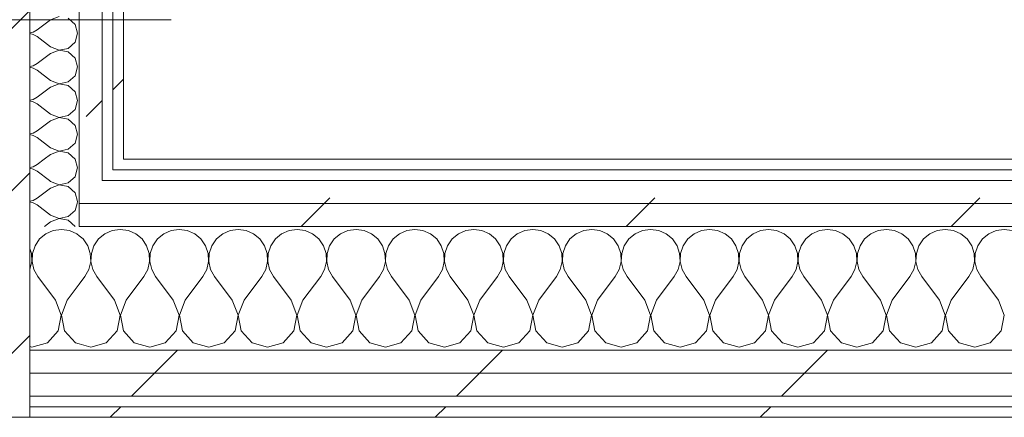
# Model space of a CAD drawing. Header units: millimetres. Extents: x -30280 to 22128, y -17757 to 4746.
# Tile 119 of 171: x -7024 to -6467, y -17084 to -16859. Entities that reach past the tile are written whole.
import ezdxf

# ---------------------------------------------------------------- set-up
doc = ezdxf.new("R2010")
doc.units = ezdxf.units.MM
doc.header["$MEASUREMENT"] = 0
doc.linetypes.add('Wipeout_Contour', pattern=[1000, 0, -1000])
doc.layers.add('10_ESTR_Pilars', color=7, linetype='Continuous')
doc.layers.add('Nuevo_08_E_Envans secs', color=7, linetype='Continuous')
for name, color, linetype, lineweight in [('10_ESTR_Pilars_Pluma_Nº__20', 1, 'Continuous', 5), ('10_ESTR_Pilars_Pluma_Nº__28', 7, 'Continuous', 20), ('10_ESTR_Pilars_Pluma_Nº__42', 8, 'Continuous', 25), ('Nuevo_08_E_Envans secs_Pluma_Nº__1', 7, 'Continuous', 5)]:
    doc.layers.add(name, color=color, linetype=linetype, lineweight=lineweight)
for name, color, linetype, lineweight, true_color in [('Nuevo_08_E_Envans secs_Pluma_Nº__102', 7, 'Continuous', 5, 0xcccccc), ('Nuevo_08_E_Envans secs_Pluma_Nº__171', 171, 'Continuous', 13, 0xaaaaff), ('Nuevo_08_E_Envans secs_Pluma_Nº__177', 7, 'Continuous', 15, 0xf7e046)]:
    doc.layers.add(name, color=color, linetype=linetype, lineweight=lineweight, true_color=true_color)
pattern_1 = [(45, (0, 0), (-183.8478, 183.8478), [195, -65]), (45, (7e-14, 183.85), (-183.8478, 183.8478), [195, -65])]

# ---------------------------------------------------------------- blocks, each defined once
blk = doc.blocks.new('*X128')
at = {"layer": 'Nuevo_08_E_Envans secs_Pluma_Nº__102', "color": 254, "linetype": 'Continuous', "lineweight": 5, "true_color": 0xcccccc}
for p, q in [((-7008.76, -16980.13), (-7012.3, -16983.07)), ((-7004.55, -16978.28), (-7008.76, -16980.13)), ((-7000, -16977.64), (-7004.55, -16978.28)), ((-6995.45, -16978.28), (-7000, -16977.64)), ((-6991.24, -16980.13), (-6995.45, -16978.28)), ((-6989.89, -16981.25), (-6991.24, -16980.13)), ((-7012.3, -16983.07), (-7014.91, -16986.86)), ((-7016.96, -16991.21), (-7017.89, -16988.43)), ((-7016.73, -16995.81), (-7016.96, -16991.21)), ((-7016.38, -16991.21), (-7016.6, -16995.81)), ((-7014.91, -16986.86), (-7016.38, -16991.21)), ((-7017.77, -17000.28), (-7016.73, -16995.81)), ((-7016.6, -16995.81), (-7015.56, -17000.28)), ((-7017.89, -17000.5), (-7017.77, -17000.28)), ((-7015.56, -17000.28), (-7013.33, -17004.31)), ((-7003.33, -17017.64), (-7013.33, -17004.31)), ((-6996.67, -17017.64), (-6989.89, -17008.61)), ((-7000.07, -17026.15), (-7003.33, -17017.64)), ((-6996.67, -17017.64), (-6999.93, -17026.15)), ((-7001.76, -17035.1), (-7000.07, -17026.15)), ((-6999.93, -17026.15), (-6998.24, -17035.1)), ((-7007.9, -17041.82), (-7001.76, -17035.1)), ((-6998.24, -17035.1), (-6992.1, -17041.82)), ((-7016.67, -17044.31), (-7007.9, -17041.82)), ((-6992.1, -17041.82), (-6989.89, -17042.45)), ((-7017.89, -17043.96), (-7016.67, -17044.31))]:
    blk.add_line(p, q, dxfattribs=at)
blk = doc.blocks.new('*X129')
at = {"layer": 'Nuevo_08_E_Envans secs_Pluma_Nº__102', "color": 254, "linetype": 'Continuous', "lineweight": 5, "true_color": 0xcccccc}
for p, q in [((-6975.43, -16980.13), (-6978.97, -16983.07)), ((-6971.22, -16978.28), (-6975.43, -16980.13)), ((-6966.67, -16977.64), (-6971.22, -16978.28)), ((-6962.11, -16978.28), (-6966.67, -16977.64)), ((-6957.9, -16980.13), (-6962.11, -16978.28)), ((-6954.36, -16983.07), (-6957.9, -16980.13)), ((-6942.1, -16980.13), (-6945.64, -16983.07)), ((-6937.89, -16978.28), (-6942.1, -16980.13)), ((-6933.33, -16977.64), (-6937.89, -16978.28)), ((-6928.78, -16978.28), (-6933.33, -16977.64)), ((-6924.57, -16980.13), (-6928.78, -16978.28)), ((-6921.03, -16983.07), (-6924.57, -16980.13)), ((-6908.76, -16980.13), (-6912.3, -16983.07)), ((-6904.55, -16978.28), (-6908.76, -16980.13)), ((-6900, -16977.64), (-6904.55, -16978.28)), ((-6895.45, -16978.28), (-6900, -16977.64)), ((-6891.24, -16980.13), (-6895.45, -16978.28)), ((-6887.7, -16983.07), (-6891.24, -16980.13)), ((-6875.43, -16980.13), (-6878.97, -16983.07)), ((-6871.22, -16978.28), (-6875.43, -16980.13)), ((-6866.67, -16977.64), (-6871.22, -16978.28)), ((-6862.11, -16978.28), (-6866.67, -16977.64)), ((-6857.9, -16980.13), (-6862.11, -16978.28)), ((-6854.36, -16983.07), (-6857.9, -16980.13)), ((-6842.1, -16980.13), (-6845.64, -16983.07)), ((-6837.89, -16978.28), (-6842.1, -16980.13)), ((-6833.33, -16977.64), (-6837.89, -16978.28)), ((-6828.78, -16978.28), (-6833.33, -16977.64)), ((-6824.57, -16980.13), (-6828.78, -16978.28)), ((-6821.03, -16983.07), (-6824.57, -16980.13)), ((-6808.76, -16980.13), (-6812.3, -16983.07)), ((-6804.55, -16978.28), (-6808.76, -16980.13)), ((-6800, -16977.64), (-6804.55, -16978.28)), ((-6795.45, -16978.28), (-6800, -16977.64)), ((-6791.24, -16980.13), (-6795.45, -16978.28)), ((-6787.7, -16983.07), (-6791.24, -16980.13)), ((-6775.43, -16980.13), (-6778.97, -16983.07)), ((-6771.22, -16978.28), (-6775.43, -16980.13)), ((-6766.67, -16977.64), (-6771.22, -16978.28)), ((-6762.11, -16978.28), (-6766.67, -16977.64)), ((-6757.9, -16980.13), (-6762.11, -16978.28)), ((-6754.36, -16983.07), (-6757.9, -16980.13)), ((-6742.1, -16980.13), (-6745.64, -16983.07)), ((-6737.89, -16978.28), (-6742.1, -16980.13)), ((-6733.33, -16977.64), (-6737.89, -16978.28)), ((-6728.78, -16978.28), (-6733.33, -16977.64)), ((-6724.57, -16980.13), (-6728.78, -16978.28)), ((-6721.03, -16983.07), (-6724.57, -16980.13)), ((-6708.76, -16980.13), (-6712.3, -16983.07)), ((-6704.55, -16978.28), (-6708.76, -16980.13)), ((-6700, -16977.64), (-6704.55, -16978.28)), ((-6695.45, -16978.28), (-6700, -16977.64)), ((-6691.24, -16980.13), (-6695.45, -16978.28)), ((-6687.7, -16983.07), (-6691.24, -16980.13)), ((-6675.43, -16980.13), (-6678.97, -16983.07)), ((-6671.22, -16978.28), (-6675.43, -16980.13)), ((-6666.67, -16977.64), (-6671.22, -16978.28)), ((-6662.11, -16978.28), (-6666.67, -16977.64)), ((-6657.9, -16980.13), (-6662.11, -16978.28)), ((-6654.36, -16983.07), (-6657.9, -16980.13)), ((-6642.1, -16980.13), (-6645.64, -16983.07)), ((-6637.89, -16978.28), (-6642.1, -16980.13)), ((-6633.33, -16977.64), (-6637.89, -16978.28)), ((-6628.78, -16978.28), (-6633.33, -16977.64)), ((-6624.57, -16980.13), (-6628.78, -16978.28)), ((-6621.03, -16983.07), (-6624.57, -16980.13)), ((-6608.76, -16980.13), (-6612.3, -16983.07)), ((-6604.55, -16978.28), (-6608.76, -16980.13)), ((-6600, -16977.64), (-6604.55, -16978.28)), ((-6595.45, -16978.28), (-6600, -16977.64)), ((-6591.24, -16980.13), (-6595.45, -16978.28)), ((-6587.7, -16983.07), (-6591.24, -16980.13)), ((-6575.43, -16980.13), (-6578.97, -16983.07)), ((-6571.22, -16978.28), (-6575.43, -16980.13)), ((-6566.67, -16977.64), (-6571.22, -16978.28)), ((-6562.11, -16978.28), (-6566.67, -16977.64)), ((-6557.9, -16980.13), (-6562.11, -16978.28)), ((-6554.36, -16983.07), (-6557.9, -16980.13)), ((-6542.1, -16980.13), (-6545.64, -16983.07)), ((-6537.89, -16978.28), (-6542.1, -16980.13)), ((-6533.33, -16977.64), (-6537.89, -16978.28)), ((-6528.78, -16978.28), (-6533.33, -16977.64)), ((-6524.57, -16980.13), (-6528.78, -16978.28)), ((-6521.03, -16983.07), (-6524.57, -16980.13)), ((-6508.76, -16980.13), (-6512.3, -16983.07)), ((-6504.55, -16978.28), (-6508.76, -16980.13)), ((-6500, -16977.64), (-6504.55, -16978.28)), ((-6495.45, -16978.28), (-6500, -16977.64)), ((-6491.24, -16980.13), (-6495.45, -16978.28)), ((-6487.7, -16983.07), (-6491.24, -16980.13)), ((-6475.43, -16980.13), (-6478.97, -16983.07)), ((-6471.22, -16978.28), (-6475.43, -16980.13)), ((-6466.67, -16977.64), (-6471.22, -16978.28)), ((-6462.11, -16978.28), (-6466.67, -16977.64)), ((-6987.7, -16983.07), (-6989.89, -16981.25)), ((-6985.09, -16986.86), (-6987.7, -16983.07)), ((-6978.97, -16983.07), (-6981.57, -16986.86)), ((-6951.76, -16986.86), (-6954.36, -16983.07)), ((-6945.64, -16983.07), (-6948.24, -16986.86)), ((-6918.43, -16986.86), (-6921.03, -16983.07)), ((-6912.3, -16983.07), (-6914.91, -16986.86)), ((-6885.09, -16986.86), (-6887.7, -16983.07)), ((-6878.97, -16983.07), (-6881.57, -16986.86)), ((-6851.76, -16986.86), (-6854.36, -16983.07)), ((-6845.64, -16983.07), (-6848.24, -16986.86)), ((-6818.43, -16986.86), (-6821.03, -16983.07)), ((-6812.3, -16983.07), (-6814.91, -16986.86)), ((-6785.09, -16986.86), (-6787.7, -16983.07)), ((-6778.97, -16983.07), (-6781.57, -16986.86)), ((-6751.76, -16986.86), (-6754.36, -16983.07)), ((-6745.64, -16983.07), (-6748.24, -16986.86)), ((-6718.43, -16986.86), (-6721.03, -16983.07)), ((-6712.3, -16983.07), (-6714.91, -16986.86)), ((-6685.09, -16986.86), (-6687.7, -16983.07)), ((-6678.97, -16983.07), (-6681.57, -16986.86)), ((-6651.76, -16986.86), (-6654.36, -16983.07)), ((-6645.64, -16983.07), (-6648.24, -16986.86)), ((-6618.43, -16986.86), (-6621.03, -16983.07)), ((-6612.3, -16983.07), (-6614.91, -16986.86)), ((-6585.09, -16986.86), (-6587.7, -16983.07)), ((-6578.97, -16983.07), (-6581.57, -16986.86)), ((-6551.76, -16986.86), (-6554.36, -16983.07)), ((-6545.64, -16983.07), (-6548.24, -16986.86)), ((-6518.43, -16986.86), (-6521.03, -16983.07)), ((-6512.3, -16983.07), (-6514.91, -16986.86)), ((-6485.09, -16986.86), (-6487.7, -16983.07)), ((-6478.97, -16983.07), (-6481.57, -16986.86)), ((-6983.62, -16991.21), (-6985.09, -16986.86)), ((-6983.4, -16995.81), (-6983.62, -16991.21)), ((-6983.04, -16991.21), (-6983.27, -16995.81)), ((-6981.57, -16986.86), (-6983.04, -16991.21)), ((-6950.29, -16991.21), (-6951.76, -16986.86)), ((-6950.07, -16995.81), (-6950.29, -16991.21)), ((-6949.71, -16991.21), (-6949.93, -16995.81)), ((-6948.24, -16986.86), (-6949.71, -16991.21)), ((-6916.96, -16991.21), (-6918.43, -16986.86)), ((-6916.73, -16995.81), (-6916.96, -16991.21)), ((-6916.38, -16991.21), (-6916.6, -16995.81)), ((-6914.91, -16986.86), (-6916.38, -16991.21)), ((-6883.62, -16991.21), (-6885.09, -16986.86)), ((-6883.4, -16995.81), (-6883.62, -16991.21)), ((-6883.04, -16991.21), (-6883.27, -16995.81)), ((-6881.57, -16986.86), (-6883.04, -16991.21)), ((-6850.29, -16991.21), (-6851.76, -16986.86)), ((-6850.07, -16995.81), (-6850.29, -16991.21)), ((-6849.71, -16991.21), (-6849.93, -16995.81)), ((-6848.24, -16986.86), (-6849.71, -16991.21)), ((-6816.96, -16991.21), (-6818.43, -16986.86)), ((-6816.73, -16995.81), (-6816.96, -16991.21)), ((-6816.38, -16991.21), (-6816.6, -16995.81)), ((-6814.91, -16986.86), (-6816.38, -16991.21)), ((-6783.62, -16991.21), (-6785.09, -16986.86)), ((-6783.4, -16995.81), (-6783.62, -16991.21)), ((-6783.04, -16991.21), (-6783.27, -16995.81)), ((-6781.57, -16986.86), (-6783.04, -16991.21)), ((-6750.29, -16991.21), (-6751.76, -16986.86)), ((-6750.07, -16995.81), (-6750.29, -16991.21)), ((-6749.71, -16991.21), (-6749.93, -16995.81)), ((-6748.24, -16986.86), (-6749.71, -16991.21)), ((-6716.96, -16991.21), (-6718.43, -16986.86)), ((-6716.73, -16995.81), (-6716.96, -16991.21)), ((-6716.38, -16991.21), (-6716.6, -16995.81)), ((-6714.91, -16986.86), (-6716.38, -16991.21)), ((-6683.62, -16991.21), (-6685.09, -16986.86)), ((-6683.4, -16995.81), (-6683.62, -16991.21)), ((-6683.04, -16991.21), (-6683.27, -16995.81)), ((-6681.57, -16986.86), (-6683.04, -16991.21)), ((-6650.29, -16991.21), (-6651.76, -16986.86)), ((-6650.07, -16995.81), (-6650.29, -16991.21)), ((-6649.71, -16991.21), (-6649.93, -16995.81)), ((-6648.24, -16986.86), (-6649.71, -16991.21)), ((-6616.96, -16991.21), (-6618.43, -16986.86)), ((-6616.73, -16995.81), (-6616.96, -16991.21)), ((-6616.38, -16991.21), (-6616.6, -16995.81)), ((-6614.91, -16986.86), (-6616.38, -16991.21)), ((-6583.62, -16991.21), (-6585.09, -16986.86)), ((-6583.4, -16995.81), (-6583.62, -16991.21)), ((-6583.04, -16991.21), (-6583.27, -16995.81)), ((-6581.57, -16986.86), (-6583.04, -16991.21)), ((-6550.29, -16991.21), (-6551.76, -16986.86)), ((-6550.07, -16995.81), (-6550.29, -16991.21)), ((-6549.71, -16991.21), (-6549.93, -16995.81)), ((-6548.24, -16986.86), (-6549.71, -16991.21)), ((-6516.96, -16991.21), (-6518.43, -16986.86)), ((-6516.73, -16995.81), (-6516.96, -16991.21)), ((-6516.38, -16991.21), (-6516.6, -16995.81)), ((-6514.91, -16986.86), (-6516.38, -16991.21)), ((-6483.62, -16991.21), (-6485.09, -16986.86)), ((-6483.4, -16995.81), (-6483.62, -16991.21)), ((-6483.04, -16991.21), (-6483.27, -16995.81)), ((-6481.57, -16986.86), (-6483.04, -16991.21)), ((-6984.44, -17000.28), (-6983.4, -16995.81)), ((-6983.27, -16995.81), (-6982.23, -17000.28)), ((-6951.11, -17000.28), (-6950.07, -16995.81)), ((-6949.93, -16995.81), (-6948.89, -17000.28)), ((-6917.77, -17000.28), (-6916.73, -16995.81)), ((-6916.6, -16995.81), (-6915.56, -17000.28)), ((-6884.44, -17000.28), (-6883.4, -16995.81)), ((-6883.27, -16995.81), (-6882.23, -17000.28)), ((-6851.11, -17000.28), (-6850.07, -16995.81)), ((-6849.93, -16995.81), (-6848.89, -17000.28)), ((-6817.77, -17000.28), (-6816.73, -16995.81)), ((-6816.6, -16995.81), (-6815.56, -17000.28)), ((-6784.44, -17000.28), (-6783.4, -16995.81)), ((-6783.27, -16995.81), (-6782.23, -17000.28)), ((-6751.11, -17000.28), (-6750.07, -16995.81)), ((-6749.93, -16995.81), (-6748.89, -17000.28)), ((-6717.77, -17000.28), (-6716.73, -16995.81)), ((-6716.6, -16995.81), (-6715.56, -17000.28)), ((-6684.44, -17000.28), (-6683.4, -16995.81)), ((-6683.27, -16995.81), (-6682.23, -17000.28)), ((-6651.11, -17000.28), (-6650.07, -16995.81)), ((-6649.93, -16995.81), (-6648.89, -17000.28)), ((-6617.77, -17000.28), (-6616.73, -16995.81)), ((-6616.6, -16995.81), (-6615.56, -17000.28)), ((-6584.44, -17000.28), (-6583.4, -16995.81)), ((-6583.27, -16995.81), (-6582.23, -17000.28)), ((-6551.11, -17000.28), (-6550.07, -16995.81)), ((-6549.93, -16995.81), (-6548.89, -17000.28)), ((-6517.77, -17000.28), (-6516.73, -16995.81)), ((-6516.6, -16995.81), (-6515.56, -17000.28)), ((-6484.44, -17000.28), (-6483.4, -16995.81)), ((-6483.27, -16995.81), (-6482.23, -17000.28)), ((-6986.67, -17004.31), (-6984.44, -17000.28)), ((-6982.23, -17000.28), (-6980, -17004.31)), ((-6953.33, -17004.31), (-6951.11, -17000.28)), ((-6948.89, -17000.28), (-6946.67, -17004.31)), ((-6920, -17004.31), (-6917.77, -17000.28)), ((-6915.56, -17000.28), (-6913.33, -17004.31)), ((-6886.67, -17004.31), (-6884.44, -17000.28)), ((-6882.23, -17000.28), (-6880, -17004.31)), ((-6853.33, -17004.31), (-6851.11, -17000.28)), ((-6848.89, -17000.28), (-6846.67, -17004.31)), ((-6820, -17004.31), (-6817.77, -17000.28)), ((-6815.56, -17000.28), (-6813.33, -17004.31)), ((-6786.67, -17004.31), (-6784.44, -17000.28)), ((-6782.23, -17000.28), (-6780, -17004.31)), ((-6753.33, -17004.31), (-6751.11, -17000.28)), ((-6748.89, -17000.28), (-6746.67, -17004.31)), ((-6720, -17004.31), (-6717.77, -17000.28)), ((-6715.56, -17000.28), (-6713.33, -17004.31)), ((-6686.67, -17004.31), (-6684.44, -17000.28)), ((-6682.23, -17000.28), (-6680, -17004.31)), ((-6653.33, -17004.31), (-6651.11, -17000.28)), ((-6648.89, -17000.28), (-6646.67, -17004.31)), ((-6620, -17004.31), (-6617.77, -17000.28)), ((-6615.56, -17000.28), (-6613.33, -17004.31)), ((-6586.67, -17004.31), (-6584.44, -17000.28)), ((-6582.23, -17000.28), (-6580, -17004.31)), ((-6553.33, -17004.31), (-6551.11, -17000.28)), ((-6548.89, -17000.28), (-6546.67, -17004.31)), ((-6520, -17004.31), (-6517.77, -17000.28)), ((-6515.56, -17000.28), (-6513.33, -17004.31)), ((-6486.67, -17004.31), (-6484.44, -17000.28)), ((-6482.23, -17000.28), (-6480, -17004.31)), ((-6989.89, -17008.61), (-6986.67, -17004.31)), ((-6970, -17017.64), (-6980, -17004.31)), ((-6963.33, -17017.64), (-6953.33, -17004.31)), ((-6936.67, -17017.64), (-6946.67, -17004.31)), ((-6930, -17017.64), (-6920, -17004.31)), ((-6903.33, -17017.64), (-6913.33, -17004.31)), ((-6896.67, -17017.64), (-6886.67, -17004.31)), ((-6870, -17017.64), (-6880, -17004.31)), ((-6863.33, -17017.64), (-6853.33, -17004.31)), ((-6836.67, -17017.64), (-6846.67, -17004.31)), ((-6830, -17017.64), (-6820, -17004.31)), ((-6803.33, -17017.64), (-6813.33, -17004.31)), ((-6796.67, -17017.64), (-6786.67, -17004.31)), ((-6770, -17017.64), (-6780, -17004.31)), ((-6763.33, -17017.64), (-6753.33, -17004.31)), ((-6736.67, -17017.64), (-6746.67, -17004.31)), ((-6730, -17017.64), (-6720, -17004.31)), ((-6703.33, -17017.64), (-6713.33, -17004.31)), ((-6696.67, -17017.64), (-6686.67, -17004.31)), ((-6670, -17017.64), (-6680, -17004.31)), ((-6663.33, -17017.64), (-6653.33, -17004.31)), ((-6636.67, -17017.64), (-6646.67, -17004.31)), ((-6630, -17017.64), (-6620, -17004.31)), ((-6603.33, -17017.64), (-6613.33, -17004.31)), ((-6596.67, -17017.64), (-6586.67, -17004.31)), ((-6570, -17017.64), (-6580, -17004.31)), ((-6563.33, -17017.64), (-6553.33, -17004.31)), ((-6536.67, -17017.64), (-6546.67, -17004.31)), ((-6530, -17017.64), (-6520, -17004.31)), ((-6503.33, -17017.64), (-6513.33, -17004.31)), ((-6496.67, -17017.64), (-6486.67, -17004.31)), ((-6470, -17017.64), (-6480, -17004.31)), ((-6966.73, -17026.15), (-6970, -17017.64)), ((-6963.33, -17017.64), (-6966.6, -17026.15)), ((-6933.4, -17026.15), (-6936.67, -17017.64)), ((-6930, -17017.64), (-6933.27, -17026.15)), ((-6900.07, -17026.15), (-6903.33, -17017.64)), ((-6896.67, -17017.64), (-6899.93, -17026.15)), ((-6866.73, -17026.15), (-6870, -17017.64)), ((-6863.33, -17017.64), (-6866.6, -17026.15)), ((-6833.4, -17026.15), (-6836.67, -17017.64)), ((-6830, -17017.64), (-6833.27, -17026.15)), ((-6800.07, -17026.15), (-6803.33, -17017.64)), ((-6796.67, -17017.64), (-6799.93, -17026.15)), ((-6766.73, -17026.15), (-6770, -17017.64)), ((-6763.33, -17017.64), (-6766.6, -17026.15)), ((-6733.4, -17026.15), (-6736.67, -17017.64)), ((-6730, -17017.64), (-6733.27, -17026.15)), ((-6700.07, -17026.15), (-6703.33, -17017.64)), ((-6696.67, -17017.64), (-6699.93, -17026.15)), ((-6666.73, -17026.15), (-6670, -17017.64)), ((-6663.33, -17017.64), (-6666.6, -17026.15)), ((-6633.4, -17026.15), (-6636.67, -17017.64)), ((-6630, -17017.64), (-6633.27, -17026.15)), ((-6600.07, -17026.15), (-6603.33, -17017.64)), ((-6596.67, -17017.64), (-6599.93, -17026.15)), ((-6566.73, -17026.15), (-6570, -17017.64)), ((-6563.33, -17017.64), (-6566.6, -17026.15)), ((-6533.4, -17026.15), (-6536.67, -17017.64)), ((-6530, -17017.64), (-6533.27, -17026.15)), ((-6500.07, -17026.15), (-6503.33, -17017.64)), ((-6496.67, -17017.64), (-6499.93, -17026.15)), ((-6466.73, -17026.15), (-6470, -17017.64)), ((-6968.43, -17035.1), (-6966.73, -17026.15)), ((-6966.6, -17026.15), (-6964.91, -17035.1)), ((-6935.09, -17035.1), (-6933.4, -17026.15)), ((-6933.27, -17026.15), (-6931.57, -17035.1)), ((-6901.76, -17035.1), (-6900.07, -17026.15)), ((-6899.93, -17026.15), (-6898.24, -17035.1)), ((-6868.43, -17035.1), (-6866.73, -17026.15)), ((-6866.6, -17026.15), (-6864.91, -17035.1)), ((-6835.09, -17035.1), (-6833.4, -17026.15)), ((-6833.27, -17026.15), (-6831.57, -17035.1)), ((-6801.76, -17035.1), (-6800.07, -17026.15)), ((-6799.93, -17026.15), (-6798.24, -17035.1)), ((-6768.43, -17035.1), (-6766.73, -17026.15)), ((-6766.6, -17026.15), (-6764.91, -17035.1)), ((-6735.09, -17035.1), (-6733.4, -17026.15)), ((-6733.27, -17026.15), (-6731.57, -17035.1)), ((-6701.76, -17035.1), (-6700.07, -17026.15)), ((-6699.93, -17026.15), (-6698.24, -17035.1)), ((-6668.43, -17035.1), (-6666.73, -17026.15)), ((-6666.6, -17026.15), (-6664.91, -17035.1)), ((-6635.09, -17035.1), (-6633.4, -17026.15)), ((-6633.27, -17026.15), (-6631.57, -17035.1)), ((-6601.76, -17035.1), (-6600.07, -17026.15)), ((-6599.93, -17026.15), (-6598.24, -17035.1)), ((-6568.43, -17035.1), (-6566.73, -17026.15)), ((-6566.6, -17026.15), (-6564.91, -17035.1)), ((-6535.09, -17035.1), (-6533.4, -17026.15)), ((-6533.27, -17026.15), (-6531.57, -17035.1)), ((-6501.76, -17035.1), (-6500.07, -17026.15)), ((-6499.93, -17026.15), (-6498.24, -17035.1)), ((-6468.43, -17035.1), (-6466.73, -17026.15)), ((-6974.57, -17041.82), (-6968.43, -17035.1)), ((-6964.91, -17035.1), (-6958.76, -17041.82)), ((-6941.24, -17041.82), (-6935.09, -17035.1)), ((-6931.57, -17035.1), (-6925.43, -17041.82)), ((-6907.9, -17041.82), (-6901.76, -17035.1)), ((-6898.24, -17035.1), (-6892.1, -17041.82)), ((-6874.57, -17041.82), (-6868.43, -17035.1)), ((-6864.91, -17035.1), (-6858.76, -17041.82)), ((-6841.24, -17041.82), (-6835.09, -17035.1)), ((-6831.57, -17035.1), (-6825.43, -17041.82)), ((-6807.9, -17041.82), (-6801.76, -17035.1)), ((-6798.24, -17035.1), (-6792.1, -17041.82)), ((-6774.57, -17041.82), (-6768.43, -17035.1)), ((-6764.91, -17035.1), (-6758.76, -17041.82)), ((-6741.24, -17041.82), (-6735.09, -17035.1)), ((-6731.57, -17035.1), (-6725.43, -17041.82)), ((-6707.9, -17041.82), (-6701.76, -17035.1)), ((-6698.24, -17035.1), (-6692.1, -17041.82)), ((-6674.57, -17041.82), (-6668.43, -17035.1)), ((-6664.91, -17035.1), (-6658.76, -17041.82)), ((-6641.24, -17041.82), (-6635.09, -17035.1)), ((-6631.57, -17035.1), (-6625.43, -17041.82)), ((-6607.9, -17041.82), (-6601.76, -17035.1)), ((-6598.24, -17035.1), (-6592.1, -17041.82)), ((-6574.57, -17041.82), (-6568.43, -17035.1)), ((-6564.91, -17035.1), (-6558.76, -17041.82)), ((-6541.24, -17041.82), (-6535.09, -17035.1)), ((-6531.57, -17035.1), (-6525.43, -17041.82)), ((-6507.9, -17041.82), (-6501.76, -17035.1)), ((-6498.24, -17035.1), (-6492.1, -17041.82)), ((-6474.57, -17041.82), (-6468.43, -17035.1)), ((-6983.33, -17044.31), (-6974.57, -17041.82)), ((-6958.76, -17041.82), (-6950, -17044.31)), ((-6950, -17044.31), (-6941.24, -17041.82)), ((-6925.43, -17041.82), (-6916.67, -17044.31)), ((-6916.67, -17044.31), (-6907.9, -17041.82)), ((-6892.1, -17041.82), (-6883.33, -17044.31)), ((-6883.33, -17044.31), (-6874.57, -17041.82)), ((-6858.76, -17041.82), (-6850, -17044.31)), ((-6850, -17044.31), (-6841.24, -17041.82)), ((-6825.43, -17041.82), (-6816.67, -17044.31)), ((-6816.67, -17044.31), (-6807.9, -17041.82)), ((-6792.1, -17041.82), (-6783.33, -17044.31)), ((-6783.33, -17044.31), (-6774.57, -17041.82)), ((-6758.76, -17041.82), (-6750, -17044.31)), ((-6750, -17044.31), (-6741.24, -17041.82)), ((-6725.43, -17041.82), (-6716.67, -17044.31)), ((-6716.67, -17044.31), (-6707.9, -17041.82)), ((-6692.1, -17041.82), (-6683.33, -17044.31)), ((-6683.33, -17044.31), (-6674.57, -17041.82)), ((-6658.76, -17041.82), (-6650, -17044.31)), ((-6650, -17044.31), (-6641.24, -17041.82)), ((-6625.43, -17041.82), (-6616.67, -17044.31)), ((-6616.67, -17044.31), (-6607.9, -17041.82)), ((-6592.1, -17041.82), (-6583.33, -17044.31)), ((-6583.33, -17044.31), (-6574.57, -17041.82)), ((-6558.76, -17041.82), (-6550, -17044.31)), ((-6550, -17044.31), (-6541.24, -17041.82)), ((-6525.43, -17041.82), (-6516.67, -17044.31)), ((-6516.67, -17044.31), (-6507.9, -17041.82)), ((-6492.1, -17041.82), (-6483.33, -17044.31)), ((-6483.33, -17044.31), (-6474.57, -17041.82)), ((-6989.89, -17042.45), (-6983.33, -17044.31))]:
    blk.add_line(p, q, dxfattribs=at)
blk = doc.blocks.new('Muro_63_1', base_point=(-18974.61, -17083.98))
at = {"color": 254, "linetype": 'Wipeout_Contour', "lineweight": 0, "ltscale": 73271.901136}
blk.add_wipeout([(-6964.89, -16937.98), (-6970.89, -16937.98), (-6970.89, -16943.98), (-6964.89, -16943.98)], dxfattribs=at).dxf.layer = 'Nuevo_08_E_Envans secs'
at = {"color": 254, "linetype": 'Wipeout_Contour', "lineweight": 0, "ltscale": 71889.621763}
blk.add_wipeout([(-7017.89, -17071.98), (-3842.41, -17071.98), (-3842.41, -17058.98), (-7017.89, -17058.98)], dxfattribs=at).dxf.layer = 'Nuevo_08_E_Envans secs'
at = {"color": 254, "linetype": 'Wipeout_Contour', "lineweight": 0, "ltscale": 71948.537165}
blk.add_wipeout([(-3842.41, -17077.98), (-7017.89, -17077.98), (-7017.89, -17083.98), (-3842.41, -17083.98)], dxfattribs=at).dxf.layer = 'Nuevo_08_E_Envans secs'
at = {"layer": 'Nuevo_08_E_Envans secs_Pluma_Nº__171', "linetype": 'Continuous', "lineweight": 13, "true_color": 0xaaaaff}
h = blk.add_hatch(dxfattribs=at)
h.set_pattern_fill('Panellat_HPL_0001', color=161, style=0, pattern_type=2)
h.set_pattern_definition(pattern_1)
h.paths.add_polyline_path([(-6964.89, -16937.98), (-6970.89, -16937.98), (-6970.89, -16943.98), (-6964.89, -16943.98)])
h = blk.add_hatch(dxfattribs=at)
h.set_pattern_fill('Panellat_HPL_0001', color=161, style=0, pattern_type=2)
h.set_pattern_definition(pattern_1)
h.paths.add_polyline_path([(-3842.41, -17077.98), (-7017.89, -17077.98), (-7017.89, -17083.98), (-3842.41, -17083.98)])
at = {"layer": 'Nuevo_08_E_Envans secs_Pluma_Nº__177', "linetype": 'Continuous', "lineweight": 15, "true_color": 0xf7e046}
h = blk.add_hatch(dxfattribs=at)
h.set_pattern_fill('Panellat_HPL_0001', color=53, style=0, pattern_type=2)
h.set_pattern_definition(pattern_1)
h.paths.add_polyline_path([(-7017.89, -17071.98), (-3842.41, -17071.98), (-3842.41, -17058.98), (-7017.89, -17058.98)])
at = {"layer": 'Nuevo_08_E_Envans secs_Pluma_Nº__1', "color": 7, "linetype": 'Continuous', "lineweight": 5}
for p, q in [((-6970.89, -16943.98), (-6970.89, -16937.98)), ((-7017.89, -17071.98), (-3842.41, -17071.98)), ((-7017.89, -17077.98), (-3842.41, -17077.98))]:
    blk.add_line(p, q, dxfattribs=at)
at = {"layer": 'Nuevo_08_E_Envans secs_Pluma_Nº__1', "color": 7, "linetype": 'Continuous', "lineweight": 5, "flags": 128}
blk.add_lwpolyline([(-7017.89, -17083.98), (-3842.41, -17083.98)], dxfattribs=at)
at = {"color": 254, "linetype": 'Wipeout_Contour', "lineweight": 0, "ltscale": 71376.143295}
blk.add_wipeout([(-6964.89, -16943.98), (-3842.41, -16943.98), (-3842.41, -16937.98), (-6964.89, -16937.98)], dxfattribs=at).dxf.layer = 'Nuevo_08_E_Envans secs'
at = {"color": 254, "linetype": 'Wipeout_Contour', "lineweight": 0, "ltscale": 71840.211947}
blk.add_wipeout([(-7017.89, -17058.98), (-3842.41, -17058.98), (-3842.41, -17045.98), (-7017.89, -17045.98)], dxfattribs=at).dxf.layer = 'Nuevo_08_E_Envans secs'
at = {"layer": 'Nuevo_08_E_Envans secs_Pluma_Nº__171', "linetype": 'Continuous', "lineweight": 13, "true_color": 0xaaaaff}
h = blk.add_hatch(dxfattribs=at)
h.set_pattern_fill('Panellat_HPL_0001', color=161, style=0, pattern_type=2)
h.set_pattern_definition(pattern_1)
h.paths.add_polyline_path([(-6964.89, -16943.98), (-3842.41, -16943.98), (-3842.41, -16937.98), (-6964.89, -16937.98)])
at = {"layer": 'Nuevo_08_E_Envans secs_Pluma_Nº__177', "linetype": 'Continuous', "lineweight": 15, "true_color": 0xf7e046}
h = blk.add_hatch(dxfattribs=at)
h.set_pattern_fill('Panellat_HPL_0001', color=53, style=0, pattern_type=2)
h.set_pattern_definition(pattern_1)
h.paths.add_polyline_path([(-7017.89, -17058.98), (-3842.41, -17058.98), (-3842.41, -17045.98), (-7017.89, -17045.98)])
at = {"layer": 'Nuevo_08_E_Envans secs_Pluma_Nº__1', "color": 7, "linetype": 'Continuous', "lineweight": 5}
for p, q in [((-6970.89, -16943.98), (-6964.89, -16943.98)), ((-6964.89, -16943.98), (-3842.41, -16943.98)), ((-7017.89, -17045.98), (-6989.89, -17045.98)), ((-6989.89, -17045.98), (-3842.41, -17045.98)), ((-7017.89, -17058.98), (-3842.41, -17058.98))]:
    blk.add_line(p, q, dxfattribs=at)
at = {"layer": 'Nuevo_08_E_Envans secs_Pluma_Nº__1', "color": 7, "linetype": 'Continuous', "lineweight": 5, "flags": 128}
blk.add_lwpolyline([(-3842.41, -16937.98), (-6964.89, -16937.98)], dxfattribs=at)
at = {"layer": 'Nuevo_08_E_Envans secs', "color": 7, "lineweight": 20}
for name in ['*X128', '*X129']:
    blk.add_blockref(name, (0, 0), dxfattribs=at)
at = {"color": 254, "linetype": 'Wipeout_Contour', "lineweight": 0, "ltscale": 71503.472576}
blk.add_wipeout([(-6989.89, -16975.98), (-3842.41, -16975.98), (-3842.41, -16962.98), (-6989.89, -16962.98)], dxfattribs=at).dxf.layer = 'Nuevo_08_E_Envans secs'
at = {"layer": 'Nuevo_08_E_Envans secs_Pluma_Nº__177', "linetype": 'Continuous', "lineweight": 15, "true_color": 0xf7e046}
h = blk.add_hatch(dxfattribs=at)
h.set_pattern_fill('Panellat_HPL_0001', color=53, style=0, pattern_type=2)
h.set_pattern_definition(pattern_1)
h.paths.add_polyline_path([(-6989.89, -16975.98), (-3842.41, -16975.98), (-3842.41, -16962.98), (-6989.89, -16962.98)])
at = {"layer": 'Nuevo_08_E_Envans secs_Pluma_Nº__1', "color": 7, "linetype": 'Continuous', "lineweight": 5}
blk.add_line((-6989.89, -16975.98), (-3842.41, -16975.98), dxfattribs=at)
at = {"color": 254, "linetype": 'Wipeout_Contour', "lineweight": 0, "ltscale": 73352.835502}
blk.add_wipeout([(-6976.89, -16949.98), (-6989.89, -16949.98), (-6989.89, -16962.98), (-6976.89, -16962.98)], dxfattribs=at).dxf.layer = 'Nuevo_08_E_Envans secs'
at = {"layer": 'Nuevo_08_E_Envans secs_Pluma_Nº__177', "linetype": 'Continuous', "lineweight": 15, "true_color": 0xf7e046}
h = blk.add_hatch(dxfattribs=at)
h.set_pattern_fill('Panellat_HPL_0001', color=53, style=0, pattern_type=2)
h.set_pattern_definition(pattern_1)
h.paths.add_polyline_path([(-6976.89, -16949.98), (-6989.89, -16949.98), (-6989.89, -16962.98), (-6976.89, -16962.98)])
at = {"layer": 'Nuevo_08_E_Envans secs_Pluma_Nº__1', "color": 7, "linetype": 'Continuous', "lineweight": 5}
for p, q in [((-6989.89, -16962.98), (-6989.89, -16949.98)), ((-6989.89, -16975.98), (-6989.89, -16962.98))]:
    blk.add_line(p, q, dxfattribs=at)
at = {"color": 254, "linetype": 'Wipeout_Contour', "lineweight": 0, "ltscale": 71444.175017}
blk.add_wipeout([(-6976.89, -16962.98), (-3842.41, -16962.98), (-3842.41, -16949.98), (-6976.89, -16949.98)], dxfattribs=at).dxf.layer = 'Nuevo_08_E_Envans secs'
at = {"layer": 'Nuevo_08_E_Envans secs_Pluma_Nº__177', "linetype": 'Continuous', "lineweight": 15, "true_color": 0xf7e046}
h = blk.add_hatch(dxfattribs=at)
h.set_pattern_fill('Panellat_HPL_0001', color=53, style=0, pattern_type=2)
h.set_pattern_definition(pattern_1)
h.paths.add_polyline_path([(-6976.89, -16962.98), (-3842.41, -16962.98), (-3842.41, -16949.98), (-6976.89, -16949.98)])
at = {"layer": 'Nuevo_08_E_Envans secs_Pluma_Nº__1', "color": 7, "linetype": 'Continuous', "lineweight": 5}
for p, q in [((-6976.89, -16949.98), (-6976.89, -16943.98)), ((-6976.89, -16949.98), (-6970.89, -16949.98)), ((-6970.89, -16949.98), (-3842.41, -16949.98)), ((-6989.89, -16962.98), (-6976.89, -16962.98)), ((-6976.89, -16962.98), (-3842.41, -16962.98))]:
    blk.add_line(p, q, dxfattribs=at)
blk = doc.blocks.new('*X312')
at = {"layer": 'Nuevo_08_E_Envans secs_Pluma_Nº__102', "color": 254, "linetype": 'Continuous', "lineweight": 5, "true_color": 0xcccccc}
for p, q in [((-7013.7, -16963.81), (-7015.21, -16962.98)), ((-7006.08, -16969.52), (-7013.7, -16963.81)), ((-6992.27, -16966.91), (-6991.15, -16962.98)), ((-7006.08, -16969.52), (-7001.23, -16971.39)), ((-6996.11, -16970.42), (-6992.27, -16966.91)), ((-7006.08, -16973.33), (-7009.61, -16975.98)), ((-7001.23, -16971.47), (-7006.08, -16973.33)), ((-7001.23, -16971.39), (-6996.11, -16970.42)), ((-6996.11, -16972.43), (-7001.23, -16971.47)), ((-6992.27, -16975.95), (-6996.11, -16972.43)), ((-6992.26, -16975.98), (-6992.27, -16975.95))]:
    blk.add_line(p, q, dxfattribs=at)
blk = doc.blocks.new('*X313')
at = {"layer": 'Nuevo_08_E_Envans secs_Pluma_Nº__102', "color": 254, "linetype": 'Continuous', "lineweight": 5, "true_color": 0xcccccc}
for p, q in [((-7006.08, -16950.48), (-7006.75, -16949.98)), ((-7006.08, -16950.48), (-7001.23, -16952.34)), ((-7001.23, -16952.42), (-7006.08, -16954.29)), ((-7001.23, -16952.34), (-6996.11, -16951.38)), ((-6996.11, -16953.39), (-7001.23, -16952.42)), ((-6996.11, -16951.38), (-6994.58, -16949.98)), ((-7006.08, -16954.29), (-7013.7, -16960)), ((-6992.27, -16956.9), (-6996.11, -16953.39)), ((-6990.85, -16961.9), (-6992.27, -16956.9)), ((-7017.89, -16961.71), (-7016, -16961.27)), ((-7016, -16962.54), (-7017.89, -16962.1)), ((-7016, -16961.27), (-7013.7, -16960)), ((-7015.21, -16962.98), (-7016, -16962.54)), ((-6991.15, -16962.98), (-6990.85, -16961.9))]:
    blk.add_line(p, q, dxfattribs=at)
blk = doc.blocks.new('*X314')
at = {"layer": 'Nuevo_08_E_Envans secs_Pluma_Nº__102', "color": 254, "linetype": 'Continuous', "lineweight": 5, "true_color": 0xcccccc}
for p, q in [((-7013.7, -16944.76), (-7015.13, -16943.98)), ((-7006.75, -16949.98), (-7013.7, -16944.76)), ((-6992.27, -16947.86), (-6991.16, -16943.98)), ((-6994.58, -16949.98), (-6992.27, -16947.86))]:
    blk.add_line(p, q, dxfattribs=at)
blk = doc.blocks.new('*X315')
at = {"layer": 'Nuevo_08_E_Envans secs_Pluma_Nº__102', "color": 254, "linetype": 'Continuous', "lineweight": 5, "true_color": 0xcccccc}
for p, q in [((-7016, -16942.22), (-7013.7, -16940.95)), ((-7009.73, -16937.98), (-7013.7, -16940.95)), ((-6990.85, -16942.86), (-6992.23, -16937.98)), ((-7017.89, -16942.66), (-7016, -16942.22)), ((-7016, -16943.49), (-7017.89, -16943.05)), ((-7015.13, -16943.98), (-7016, -16943.49)), ((-6991.16, -16943.98), (-6990.85, -16942.86))]:
    blk.add_line(p, q, dxfattribs=at)
blk = doc.blocks.new('*X316')
at = {"layer": 'Nuevo_08_E_Envans secs_Pluma_Nº__102', "color": 254, "linetype": 'Continuous', "lineweight": 5, "true_color": 0xcccccc}
for p, q in [((-7001.23, -16857.18), (-7006.08, -16859.05)), ((-6992.27, -16861.66), (-6996.11, -16858.15)), ((-7006.08, -16859.05), (-7013.7, -16864.76)), ((-6990.85, -16866.67), (-6992.27, -16861.66)), ((-7017.89, -16866.47), (-7016, -16866.03)), ((-7016, -16867.3), (-7017.89, -16866.86)), ((-7016, -16866.03), (-7013.7, -16864.76)), ((-7013.7, -16868.57), (-7016, -16867.3)), ((-7006.08, -16874.29), (-7013.7, -16868.57)), ((-6992.27, -16871.67), (-6990.85, -16866.67)), ((-7006.08, -16874.29), (-7001.23, -16876.15)), ((-7001.23, -16876.15), (-6996.11, -16875.19)), ((-6996.11, -16875.19), (-6992.27, -16871.67)), ((-7006.08, -16878.1), (-7013.7, -16883.81)), ((-7001.23, -16876.23), (-7006.08, -16878.1)), ((-6996.11, -16877.2), (-7001.23, -16876.23)), ((-6992.27, -16880.71), (-6996.11, -16877.2)), ((-6990.85, -16885.71), (-6992.27, -16880.71)), ((-7017.89, -16885.52), (-7016, -16885.08)), ((-7016, -16886.35), (-7017.89, -16885.91)), ((-7016, -16885.08), (-7013.7, -16883.81)), ((-7013.7, -16887.62), (-7016, -16886.35)), ((-6992.27, -16890.72), (-6990.85, -16885.71)), ((-7006.08, -16893.33), (-7013.7, -16887.62)), ((-6996.11, -16894.23), (-6992.27, -16890.72)), ((-7006.08, -16897.14), (-7013.7, -16902.86)), ((-7006.08, -16893.33), (-7001.23, -16895.2)), ((-7001.23, -16895.28), (-7006.08, -16897.14)), ((-7001.23, -16895.2), (-6996.11, -16894.23)), ((-6996.11, -16896.24), (-7001.23, -16895.28)), ((-6992.27, -16899.75), (-6996.11, -16896.24)), ((-7016, -16904.13), (-7013.7, -16902.86)), ((-6990.85, -16904.76), (-6992.27, -16899.75)), ((-7017.89, -16904.57), (-7016, -16904.13)), ((-7016, -16905.4), (-7017.89, -16904.96)), ((-7013.7, -16906.67), (-7016, -16905.4)), ((-7006.08, -16912.38), (-7013.7, -16906.67)), ((-6992.27, -16909.77), (-6990.85, -16904.76)), ((-7006.08, -16912.38), (-7001.23, -16914.25)), ((-7001.23, -16914.25), (-6996.11, -16913.28)), ((-6996.11, -16913.28), (-6992.27, -16909.77)), ((-7006.08, -16916.19), (-7013.7, -16921.9)), ((-7001.23, -16914.32), (-7006.08, -16916.19)), ((-6996.11, -16915.29), (-7001.23, -16914.32)), ((-6992.27, -16918.8), (-6996.11, -16915.29)), ((-6990.85, -16923.81), (-6992.27, -16918.8)), ((-7017.89, -16923.62), (-7016, -16923.18)), ((-7016, -16924.44), (-7017.89, -16924)), ((-7016, -16923.18), (-7013.7, -16921.9)), ((-7013.7, -16925.71), (-7016, -16924.44)), ((-6992.27, -16928.82), (-6990.85, -16923.81)), ((-7006.08, -16931.43), (-7013.7, -16925.71)), ((-6996.11, -16932.33), (-6992.27, -16928.82)), ((-7006.08, -16935.24), (-7009.73, -16937.98)), ((-7006.08, -16931.43), (-7001.23, -16933.29)), ((-7001.23, -16933.37), (-7006.08, -16935.24)), ((-7001.23, -16933.29), (-6996.11, -16932.33)), ((-6996.11, -16934.34), (-7001.23, -16933.37)), ((-6992.27, -16937.85), (-6996.11, -16934.34)), ((-6992.23, -16937.98), (-6992.27, -16937.85))]:
    blk.add_line(p, q, dxfattribs=at)
blk = doc.blocks.new('Muro_93_1', base_point=(-6964.89, -16580.98))
at = {"layer": 'Nuevo_08_E_Envans secs_Pluma_Nº__1', "color": 7, "linetype": 'Continuous', "lineweight": 5}
blk.add_line((-6989.89, -16975.98), (-6989.89, -16962.98), dxfattribs=at)
at = {"layer": 'Nuevo_08_E_Envans secs', "color": 7, "lineweight": 20}
for name in ['*X314', '*X313', '*X312']:
    blk.add_blockref(name, (0, 0), dxfattribs=at)
at = {"color": 254, "linetype": 'Wipeout_Contour', "lineweight": 0, "ltscale": 72612.575022}
blk.add_wipeout([(-6970.89, -16586.98), (-6970.89, -16937.98), (-6964.89, -16937.98), (-6964.89, -16586.98)], dxfattribs=at).dxf.layer = 'Nuevo_08_E_Envans secs'
at = {"layer": 'Nuevo_08_E_Envans secs_Pluma_Nº__171', "linetype": 'Continuous', "lineweight": 13, "true_color": 0xaaaaff}
h = blk.add_hatch(dxfattribs=at)
h.set_pattern_fill('Panellat_HPL_0001', color=161, style=0, pattern_type=2)
h.set_pattern_definition(pattern_1)
h.paths.add_polyline_path([(-6970.89, -16586.98), (-6970.89, -16937.98), (-6964.89, -16937.98), (-6964.89, -16586.98)])
at = {"layer": 'Nuevo_08_E_Envans secs_Pluma_Nº__1', "color": 7, "linetype": 'Continuous', "lineweight": 5}
for p, q in [((-6970.89, -16937.98), (-6970.89, -16592.98)), ((-6970.89, -16943.98), (-6970.89, -16937.98))]:
    blk.add_line(p, q, dxfattribs=at)
at = {"layer": 'Nuevo_08_E_Envans secs_Pluma_Nº__1', "color": 7, "linetype": 'Continuous', "lineweight": 5, "flags": 128}
blk.add_lwpolyline([(-6964.89, -16937.98), (-6964.89, -16586.98)], dxfattribs=at)
at = {"color": 254, "linetype": 'Wipeout_Contour', "lineweight": 0, "ltscale": 73317.699732}
blk.add_wipeout([(-6976.89, -16943.98), (-6989.89, -16943.98), (-6989.89, -16949.98), (-6976.89, -16949.98)], dxfattribs=at).dxf.layer = 'Nuevo_08_E_Envans secs'
at = {"layer": 'Nuevo_08_E_Envans secs_Pluma_Nº__177', "linetype": 'Continuous', "lineweight": 15, "true_color": 0xf7e046}
h = blk.add_hatch(dxfattribs=at)
h.set_pattern_fill('Panellat_HPL_0001', color=53, style=0, pattern_type=2)
h.set_pattern_definition(pattern_1)
h.paths.add_polyline_path([(-6976.89, -16943.98), (-6989.89, -16943.98), (-6989.89, -16949.98), (-6976.89, -16949.98)])
at = {"layer": 'Nuevo_08_E_Envans secs_Pluma_Nº__1', "color": 7, "linetype": 'Continuous', "lineweight": 5}
blk.add_line((-6989.89, -16962.98), (-6989.89, -16949.98), dxfattribs=at)
at = {"layer": 'Nuevo_08_E_Envans secs', "color": 7, "lineweight": 20}
blk.add_blockref('*X315', (0, 0), dxfattribs=at)
at = {"color": 254, "linetype": 'Wipeout_Contour', "lineweight": 0, "ltscale": 73295.510439}
blk.add_wipeout([(-6976.89, -16937.98), (-6989.89, -16937.98), (-6989.89, -16943.98), (-6976.89, -16943.98)], dxfattribs=at).dxf.layer = 'Nuevo_08_E_Envans secs'
at = {"layer": 'Nuevo_08_E_Envans secs_Pluma_Nº__177', "linetype": 'Continuous', "lineweight": 15, "true_color": 0xf7e046}
h = blk.add_hatch(dxfattribs=at)
h.set_pattern_fill('Panellat_HPL_0001', color=53, style=0, pattern_type=2)
h.set_pattern_definition(pattern_1)
h.paths.add_polyline_path([(-6976.89, -16937.98), (-6989.89, -16937.98), (-6989.89, -16943.98), (-6976.89, -16943.98)])
at = {"layer": 'Nuevo_08_E_Envans secs_Pluma_Nº__1', "color": 7, "linetype": 'Continuous', "lineweight": 5}
for p, q in [((-6989.89, -16949.98), (-6989.89, -16943.98)), ((-6976.89, -16949.98), (-6976.89, -16943.98))]:
    blk.add_line(p, q, dxfattribs=at)
at = {"color": 254, "linetype": 'Wipeout_Contour', "lineweight": 0, "ltscale": 72671.426493}
blk.add_wipeout([(-6989.89, -16605.98), (-6989.89, -16937.98), (-6976.89, -16937.98), (-6976.89, -16605.98)], dxfattribs=at).dxf.layer = 'Nuevo_08_E_Envans secs'
at = {"layer": 'Nuevo_08_E_Envans secs_Pluma_Nº__177', "linetype": 'Continuous', "lineweight": 15, "true_color": 0xf7e046}
h = blk.add_hatch(dxfattribs=at)
h.set_pattern_fill('Panellat_HPL_0001', color=53, style=0, pattern_type=2)
h.set_pattern_definition(pattern_1)
h.paths.add_polyline_path([(-6989.89, -16605.98), (-6989.89, -16937.98), (-6976.89, -16937.98), (-6976.89, -16605.98)])
at = {"layer": 'Nuevo_08_E_Envans secs_Pluma_Nº__1', "color": 7, "linetype": 'Continuous', "lineweight": 5}
for p, q in [((-6976.89, -16937.98), (-6976.89, -16605.98)), ((-6989.89, -16937.98), (-6989.89, -16645.98)), ((-6989.89, -16943.98), (-6989.89, -16937.98)), ((-6976.89, -16943.98), (-6976.89, -16937.98))]:
    blk.add_line(p, q, dxfattribs=at)
at = {"layer": 'Nuevo_08_E_Envans secs', "color": 7, "lineweight": 20}
blk.add_blockref('*X316', (0, 0), dxfattribs=at)
blk = doc.blocks.new('Pilar_25_1', base_point=(-7192.89, -16858.98))
at = {"color": 254, "linetype": 'Wipeout_Contour', "lineweight": 0, "ltscale": 73320.813455}
blk.add_wipeout([(-7367.89, -17083.98), (-7017.89, -17083.98), (-7017.89, -16633.98), (-7367.89, -16633.98)], dxfattribs=at).dxf.layer = '10_ESTR_Pilars'
at = {"layer": '10_ESTR_Pilars_Pluma_Nº__42', "linetype": 'Continuous', "lineweight": 25}
h = blk.add_hatch(dxfattribs=at)
h.set_pattern_fill('00_GCT_trama_45º_e1_400__05', color=8, style=0, pattern_type=2)
h.set_pattern_definition([(45, (0, 0), (-45.96194, 45.96194), [])])
h.paths.add_polyline_path([(-7367.89, -17083.98), (-7017.89, -17083.98), (-7017.89, -16633.98), (-7367.89, -16633.98)])
at = {"layer": '10_ESTR_Pilars_Pluma_Nº__20', "color": 1, "linetype": 'Continuous', "lineweight": 5}
blk.add_line((-7112.89, -16858.98), (-6937.89, -16858.98), dxfattribs=at)
at = {"layer": '10_ESTR_Pilars_Pluma_Nº__28', "color": 7, "linetype": 'Continuous', "lineweight": 20, "flags": 128}
blk.add_lwpolyline([(-7367.89, -17083.98), (-7017.89, -17083.98), (-7017.89, -16633.98), (-7367.89, -16633.98)], close=True, dxfattribs=at)

msp = doc.modelspace()

# ---------------------------------------------------------------- block references
at = {"layer": 'Nuevo_08_E_Envans secs', "color": 7, "lineweight": 20}
msp.add_blockref('Muro_63_1', (-18974.61, -17083.98), dxfattribs=at)

# ---------------------------------------------------------------- next in the draw order: block references
msp.add_blockref('Muro_93_1', (-6964.89, -16580.98), dxfattribs=at)

# ---------------------------------------------------------------- next in the draw order: block references
at = {"layer": '10_ESTR_Pilars', "color": 7, "lineweight": 20}
msp.add_blockref('Pilar_25_1', (-7192.89, -16858.98), dxfattribs=at)

doc.saveas('drawing.dxf')
